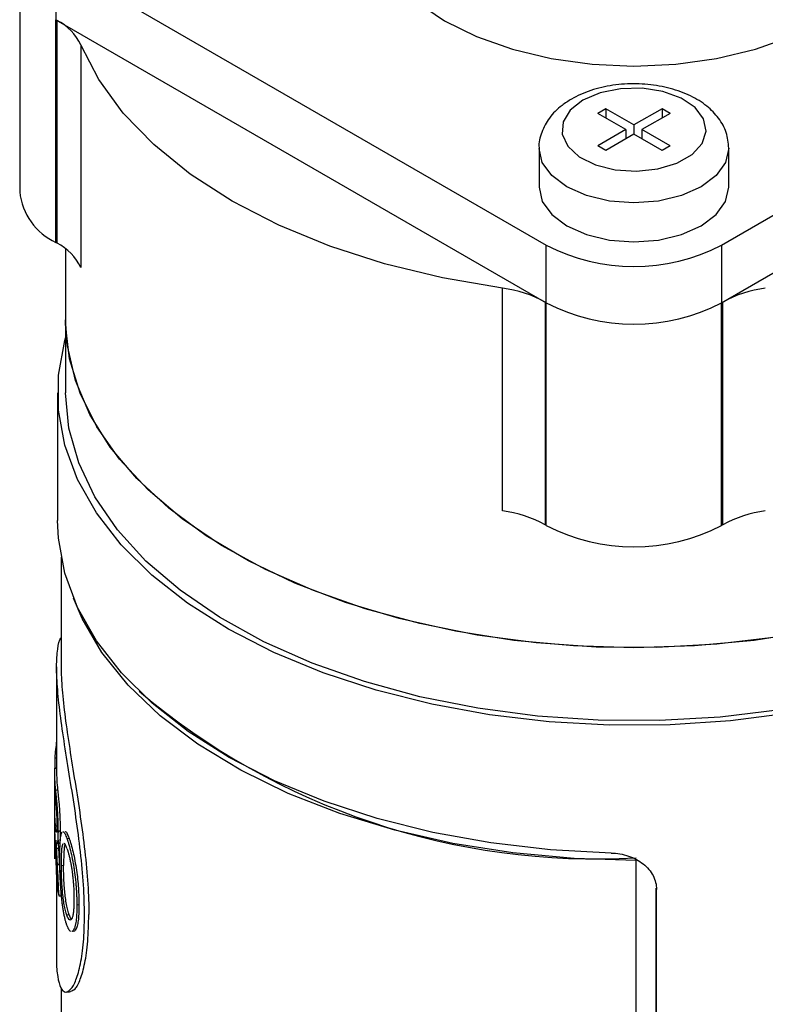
# Model space of a CAD drawing. Header units: inches. Extents: x 3.21 to 12.47, y 1.43 to 9.58.
# Tile 10 of 11: x 11.06 to 11.39, y 8.86 to 9.29. Entities that reach past the tile are written whole.
import ezdxf

# ---------------------------------------------------------------- set-up
doc = ezdxf.new("R2010")
doc.units = ezdxf.units.IN
doc.header["$MEASUREMENT"] = 0

msp = doc.modelspace()

# ---------------------------------------------------------------- linework, layer by layer
at = {"color": 7, "linetype": 'Continuous', "lineweight": 25}
for p, q in [((11.0791117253, 9.3192940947), (11.2947792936, 9.1947918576)), ((11.0791117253, 9.3192940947), (11.0791117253, 9.2939813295)), ((11.3718539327, 9.1947918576), (11.587521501, 9.3192940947)), ((11.0631490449, 9.3162284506), (11.0631490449, 9.2182435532)), ((11.079621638, 9.2936869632), (11.0791117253, 9.2939813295)), ((11.0791117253, 9.1959964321), (11.0791117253, 9.2939813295)), ((11.0791117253, 9.2939813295), (11.2947792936, 9.1694790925)), ((11.079621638, 9.1957020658), (11.079621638, 9.2936869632)), ((11.3718539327, 9.1694790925), (11.587521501, 9.2939813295)), ((11.0900867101, 9.2828693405), (11.0900867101, 9.1848844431)), ((11.3209422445, 9.2548019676), (11.3174067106, 9.2527609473)), ((11.3333166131, 9.2476583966), (11.3209422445, 9.2548019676)), ((11.3209422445, 9.2548019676), (11.3209422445, 9.250719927)), ((11.3456909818, 9.2548019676), (11.3333166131, 9.2476583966)), ((11.3492265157, 9.2527609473), (11.3456909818, 9.2548019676)), ((11.3456909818, 9.2548019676), (11.3456909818, 9.250719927)), ((11.3297810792, 9.2456173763), (11.3174067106, 9.2527609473)), ((11.3492265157, 9.2527609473), (11.336852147, 9.2456173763)), ((11.3297810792, 9.2456173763), (11.3174067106, 9.2384738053)), ((11.3297810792, 9.2456173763), (11.3297810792, 9.2415353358)), ((11.3333166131, 9.2476583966), (11.3333166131, 9.243576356)), ((11.3492265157, 9.2384738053), (11.336852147, 9.2456173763)), ((11.336852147, 9.2456173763), (11.336852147, 9.2415353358)), ((11.3333166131, 9.243576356), (11.3209422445, 9.2364327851)), ((11.3456909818, 9.2364327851), (11.3333166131, 9.243576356)), ((11.2915666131, 9.2374519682), (11.2915666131, 9.2203046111)), ((11.3209422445, 9.2364327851), (11.3174067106, 9.2384738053)), ((11.3492265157, 9.2384738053), (11.3456909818, 9.2364327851)), ((11.3750666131, 9.2203046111), (11.3750666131, 9.2374519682)), ((11.079621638, 9.1957020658), (11.0791117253, 9.1959964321)), ((11.0833166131, 9.1932386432), (11.0833166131, 9.1619858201)), ((11.2947792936, 9.1694790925), (11.2947792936, 9.1947918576)), ((11.3718539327, 9.1947918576), (11.3718539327, 9.1694790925)), ((11.2755306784, 9.0778299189), (11.2755306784, 9.1758148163)), ((11.2947792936, 9.1694790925), (11.2942693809, 9.1697734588)), ((11.2942693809, 9.1697734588), (11.2942693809, 9.0717885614)), ((11.2947792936, 9.0714941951), (11.2947792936, 9.1694790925)), ((11.3723638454, 9.1697734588), (11.3718539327, 9.1694790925)), ((11.3718539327, 9.0714941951), (11.3718539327, 9.1694790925)), ((11.3723638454, 9.0717885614), (11.3723638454, 9.1697734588)), ((11.0833166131, 9.1619858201), (11.0833166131, 9.129838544)), ((11.0798166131, 9.129838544), (11.0798166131, 9.0735808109)), ((11.2947792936, 9.0714941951), (11.2942693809, 9.0717885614)), ((11.3723638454, 9.0717885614), (11.3718539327, 9.0714941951)), ((11.0813481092, 9.0575188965), (11.0813481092, 9.0092857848)), ((11.0793796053, 9.0093264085), (11.0793796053, 8.9637253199)), ((11.0785720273, 8.9692033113), (11.0793796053, 8.9691859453)), ((11.0785720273, 8.9692033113), (11.0785720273, 8.9648606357)), ((11.0783953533, 8.9637253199), (11.0783953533, 8.9265713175)), ((11.0784015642, 8.964752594), (11.0793796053, 8.9647486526)), ((11.0785720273, 8.9648606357), (11.0793796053, 8.9648432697)), ((11.078412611, 8.9576702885), (11.078412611, 8.9456073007)), ((11.0788363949, 8.9550724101), (11.079818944, 8.9551058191)), ((11.078412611, 8.9412646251), (11.078412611, 8.9248589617)), ((11.0797678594, 8.93921635), (11.0787851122, 8.9391849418)), ((11.0799840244, 8.9370828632), (11.0809621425, 8.9371461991)), ((11.080226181, 8.9365791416), (11.080331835, 8.9368120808)), ((11.08391015, 8.9337630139), (11.0848731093, 8.9338805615)), ((11.0792419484, 8.9295005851), (11.0802229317, 8.9295468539)), ((11.3343255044, 8.9242059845), (11.3343262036, 8.9241052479)), ((11.3343262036, 8.6749638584), (11.3343262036, 8.9241052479)), ((11.0793796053, 8.9193976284), (11.0793796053, 8.8806569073)), ((11.0795966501, 8.922456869), (11.0805762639, 8.9225119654)), ((11.0824598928, 8.9218341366), (11.0814875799, 8.9217459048)), ((11.3431150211, 8.6882652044), (11.3431150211, 8.9118251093)), ((11.3432521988, 8.6862462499), (11.3432521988, 8.9112771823)), ((11.0803317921, 8.9084668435), (11.0813085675, 8.908536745)), ((11.0882703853, 8.9045473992), (11.0892165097, 8.9047040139)), ((11.0848597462, 8.9001407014), (11.0838967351, 8.9000232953)), ((11.0870287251, 8.8937914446), (11.0879796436, 8.8939380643)), ((11.0813481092, 8.8679557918), (11.0813481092, 8.8204210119))]:
    msp.add_line(p, q, dxfattribs=at)
at = {"color": 7, "linetype": 'Continuous', "lineweight": 25, "flags": 128}
for points in [[(11.2155666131, 9.3415412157), (11.217016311, 9.3309074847), (11.2213297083, 9.3205355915), (11.2284005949, 9.3106809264), (11.238054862, 9.301586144), (11.2500547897, 9.2934751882), (11.2641048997, 9.2865477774), (11.2798592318, 9.2809744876), (11.296929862, 9.2768925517), (11.3148964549, 9.2744024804), (11.3333166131, 9.2735655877), (11.3517367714, 9.2744024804), (11.3697033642, 9.2768925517), (11.3867739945, 9.2809744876), (11.4025283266, 9.2865477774), (11.4165784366, 9.2934751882), (11.4285783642, 9.301586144), (11.4382326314, 9.3106809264), (11.4453035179, 9.3205355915), (11.4496169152, 9.3309074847), (11.4510666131, 9.3415412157)], [(11.2755306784, 9.1758148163), (11.2490775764, 9.1803464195), (11.2236506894, 9.186533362), (11.1995597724, 9.1943002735), (11.1770983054, 9.2035525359), (11.1565399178, 9.2141774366), (11.1381350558, 9.2260455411), (11.1221079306, 9.23901227), (11.1086537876, 9.2529196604), (11.0979365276, 9.2675982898), (11.0900867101, 9.2828693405)], [(11.3108659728, 9.2585778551), (11.3052459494, 9.2541818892), (11.3021201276, 9.2490249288), (11.3017662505, 9.2435651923), (11.3042157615, 9.2382878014), (11.3092510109, 9.2336616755), (11.3164245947, 9.230097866), (11.3250991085, 9.2279130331), (11.3345037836, 9.2273013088), (11.3438029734, 9.2283170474), (11.352170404, 9.2308699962), (11.3588625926, 9.2347333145), (11.3632849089, 9.2395637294), (11.3650444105, 9.2449320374), (11.3639847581, 9.2503612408), (11.3602001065, 9.255368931), (11.3540267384, 9.2595101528), (11.3460131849, 9.2624169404), (11.3368714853, 9.263831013), (11.3274139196, 9.2636267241), (11.3184808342, 9.2618222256), (11.3108659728, 9.2585778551)], [(11.3750665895, 9.2374263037), (11.3736440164, 9.2312139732), (11.3694731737, 9.2254010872), (11.3628383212, 9.2204094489), (11.3541916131, 9.21657923), (11.3441223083, 9.2141714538), (11.3333166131, 9.2133502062), (11.322510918, 9.2141714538), (11.3124416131, 9.21657923), (11.303794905, 9.2204094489), (11.2971600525, 9.2254010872), (11.2929892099, 9.2312139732), (11.2915675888, 9.2372871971)], [(11.2915666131, 9.2203046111), (11.2929892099, 9.2140666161), (11.2971600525, 9.2082537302), (11.303794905, 9.2032620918), (11.3124416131, 9.199431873), (11.322510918, 9.1970240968), (11.3333166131, 9.1962028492), (11.3441223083, 9.1970240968), (11.3541916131, 9.199431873), (11.3628383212, 9.2032620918), (11.3694731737, 9.2082537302), (11.3736440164, 9.2140666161), (11.3750666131, 9.2203046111)], [(11.5100933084, 9.0599348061), (11.490301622, 9.0496655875), (11.4687312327, 9.040669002), (11.4456265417, 9.0330469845), (11.4212493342, 9.0268858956), (11.395875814, 9.0222555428), (11.3697934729, 9.0192083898), (11.3432978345, 9.0177789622), (11.3166891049, 9.0179834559), (11.2902687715, 9.019819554), (11.2643361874, 9.0232664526), (11.2391851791, 9.0282850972), (11.2151007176, 9.0348186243), (11.1923556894, 9.0427930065), (11.1712078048, 9.052117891), (11.1518966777, 9.062687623), (11.134641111, 9.0743824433), (11.1196366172, 9.0870698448), (11.1070532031, 9.1006060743), (11.0970334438, 9.1148377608), (11.0896908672, 9.1296036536), (11.0851086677, 9.1447364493), (11.0833387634, 9.1600646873), (11.0833166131, 9.1619858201)], [(11.3333166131, 9.017663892), (11.3067432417, 9.0184815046), (11.2804709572, 9.0209250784), (11.2547974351, 9.0249669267), (11.2300135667, 9.0305612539), (11.2064001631, 9.0376446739), (11.1842247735, 9.0461369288), (11.1637386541, 9.0559417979), (11.1451739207, 9.0669481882), (11.1287409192, 9.0790313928), (11.114625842, 9.0920545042), (11.1029886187, 9.1058699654), (11.0939611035, 9.1203212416), (11.087645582, 9.1352445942), (11.0841136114, 9.1504709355), (11.0833166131, 9.1619858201)], [(11.5833166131, 9.1619858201), (11.5825196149, 9.1504709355), (11.5789876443, 9.1352445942), (11.5726721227, 9.1203212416), (11.5636446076, 9.1058699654), (11.5520073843, 9.0920545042), (11.5378923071, 9.0790313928), (11.5214593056, 9.0669481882), (11.5028945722, 9.0559417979), (11.4824084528, 9.0461369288), (11.4602330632, 9.0376446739), (11.4366196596, 9.0305612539), (11.4118357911, 9.0249669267), (11.386162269, 9.0209250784), (11.3598899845, 9.0184815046), (11.3333166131, 9.017663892)], [(11.4018856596, 8.9889513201), (11.3758270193, 8.985568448), (11.3492964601, 8.983787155), (11.3225885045, 8.9836272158), (11.2959996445, 8.9850904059), (11.2698250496, 8.988160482), (11.2443552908, 8.9928033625), (11.2198731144, 8.9989675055), (11.1966503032, 9.0065844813), (11.1749446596, 9.015569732), (11.1549971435, 9.0258235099), (11.1370291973, 9.0372319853), (11.1212402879, 9.0496685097), (11.107805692, 9.0629950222), (11.0968745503, 9.0770635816), (11.0885682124, 9.0917180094), (11.082978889, 9.106795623), (11.0801686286, 9.122129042), (11.0801686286, 9.137548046), (11.082978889, 9.152881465), (11.0833166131, 9.1540725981)], [(11.5301341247, 9.0408484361), (11.5124231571, 9.0291504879), (11.4926365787, 9.0186193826), (11.4710036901, 9.0093771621), (11.4477751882, 9.0015309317), (11.423220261, 8.9951716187), (11.397623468, 8.9903729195), (11.3712814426, 8.9871904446), (11.3444994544, 8.9856610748), (11.3175878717, 8.9858025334), (11.2908585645, 8.9876131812), (11.2646212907, 8.9910720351), (11.2391801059, 8.9961390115), (11.2148298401, 9.0027553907), (11.1918526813, 9.0108444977), (11.1705149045, 9.0203125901), (11.1510637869, 9.0310499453), (11.1337247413, 9.0429321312), (11.1186987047, 9.0558214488), (11.1061598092, 9.0695685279), (11.0962533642, 9.0840140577), (11.0890941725, 9.0989906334), (11.0847651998, 9.1143246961), (11.0833166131, 9.129838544)], [(11.3232967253, 8.9273527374), (11.2966525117, 8.9287770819), (11.2704168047, 8.9318148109), (11.2448819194, 8.9364320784), (11.220332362, 8.9425774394), (11.1970416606, 8.9501824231), (11.1752693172, 8.9591622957), (11.1552579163, 8.9694170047), (11.1372304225, 8.9808322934), (11.1213876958, 8.9932809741), (11.1079062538, 9.0066243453), (11.0969363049, 9.0207137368), (11.088600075, 9.0353921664), (11.0829904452, 9.0504960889), (11.0801699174, 9.0658572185), (11.0798166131, 9.0735808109)], [(11.3343262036, 8.9241052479), (11.3070086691, 8.9248991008), (11.2800011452, 8.9273976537), (11.2536218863, 8.931571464), (11.2281817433, 8.9373713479), (11.2039805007, 8.9447289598), (11.1813033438, 8.9535575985), (11.1604174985, 8.9637532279), (11.1415690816, 8.9751957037), (11.1249802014, 8.9877501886), (11.1108463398, 9.0012687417), (11.0993340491, 9.0155920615), (11.090578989, 9.0305513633), (11.0867986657, 9.0394712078)]]:
    msp.add_lwpolyline(points, dxfattribs=at)
at = {"color": 7, "linetype": 'Continuous', "lineweight": 25}
for centre, radius, start, end in [((11.0687800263, 9.272727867), 0.0235971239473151, 25.4533347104, 62.6486149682), ((11.0904239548, 9.2209634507), 0.0274101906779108, 185.6947992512, 245.6253417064), ((11.0687800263, 9.1747429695), 0.0235971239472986, 25.4533347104, 62.6486149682), ((11.3333166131, 9.2691686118), 0.0837676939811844, 242.6096722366, 297.3903277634), ((11.2692523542, 9.1242591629), 0.0519365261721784, 61.2045138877, 83.0568441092), ((11.397380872, 9.1242591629), 0.0519365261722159, 96.9431558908, 118.7954861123), ((11.3333166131, 9.2438558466), 0.0837676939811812, 242.6096722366, 297.3903277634), ((11.2692523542, 9.0262742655), 0.0519365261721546, 61.2045138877, 83.0568441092), ((11.397380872, 9.0262742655), 0.0519365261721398, 96.9431558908, 118.7954861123), ((11.3333166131, 9.1458709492), 0.0837676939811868, 242.6096722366, 297.3903277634), ((11.3167762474, 9.2356625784), 0.3109162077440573, 229.7113642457, 273.2343779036), ((11.1643938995, 8.9636541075), 0.0860010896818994, 171.312089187, 176.3004305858), ((11.1635756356, 8.9637287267), 0.0851802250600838, 179.3112874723, 185.8326691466), ((11.1642539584, 8.9637304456), 0.0848743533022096, 180.0034602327, 185.8322578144), ((11.1637079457, 8.9593949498), 0.0853127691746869, 181.1583558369, 185.9594130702), ((11.1636597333, 8.9473297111), 0.085264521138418, 181.1574985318, 185.4814537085), ((11.1634985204, 8.9429806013), 0.0851032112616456, 181.155360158, 183.5092139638), ((11.1633607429, 8.9265713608), 0.0849653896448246, 180.000094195, 181.1548217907), ((11.1665735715, 8.9269899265), 0.0882085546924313, 190.0734973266, 192.1218782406)]:
    msp.add_arc(centre, radius, start, end, dxfattribs=at)
for points, knots in [([(11.37502978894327, 9.237422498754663), (11.37481085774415, 9.239774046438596), (11.37437288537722, 9.244478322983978), (11.37077253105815, 9.250831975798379), (11.36546299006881, 9.25627628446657), (11.35827598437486, 9.260736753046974), (11.34944830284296, 9.26398906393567), (11.33949420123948, 9.26576066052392), (11.32911977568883, 9.265922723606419), (11.31896998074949, 9.264428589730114), (11.31120169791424, 9.261923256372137), (11.30716611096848, 9.25976729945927), (11.30586637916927, 9.259072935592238)], [0, 0, 0, 0, 0.0941031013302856, 0.188253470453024, 0.2854669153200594, 0.3898599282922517, 0.4999580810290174, 0.6111186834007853, 0.7220397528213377, 0.8334884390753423, 0.9463720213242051, 1, 1, 1, 1]), ([(11.30586637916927, 9.259072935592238), (11.30443873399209, 9.258172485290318), (11.30069256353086, 9.255809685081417), (11.29591621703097, 9.25101875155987), (11.29260402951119, 9.244642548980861), (11.29119442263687, 9.239768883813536), (11.2916185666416, 9.237360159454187), (11.29164638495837, 9.23720217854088)], [0, 0, 0, 0, 0.1752878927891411, 0.4599590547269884, 0.7254644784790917, 0.9819940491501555, 1, 1, 1, 1]), ([(11.09167829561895, 8.899922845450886), (11.09158646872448, 8.90429228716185), (11.09140271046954, 8.913036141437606), (11.08999120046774, 8.927776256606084), (11.08796736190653, 8.943036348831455), (11.08555346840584, 8.958412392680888), (11.08313628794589, 8.973303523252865), (11.08107869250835, 8.987171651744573), (11.07970511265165, 8.999449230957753), (11.07920785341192, 9.009755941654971), (11.07974090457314, 9.017245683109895), (11.08056889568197, 9.021337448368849), (11.08129618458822, 9.021981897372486), (11.08134810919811, 9.02202790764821)], [0, 0, 0, 0, 0.0987599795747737, 0.1976323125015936, 0.2965647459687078, 0.3956548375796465, 0.4948948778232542, 0.5942767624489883, 0.6937650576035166, 0.7933115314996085, 0.8928605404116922, 0.9923508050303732, 1, 1, 1, 1]), ([(11.08134810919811, 9.009285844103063), (11.08134810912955, 9.006297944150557), (11.08150705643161, 9.002935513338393), (11.08212557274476, 8.995437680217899), (11.08257857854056, 8.991386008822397), (11.08371753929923, 8.982684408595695), (11.08439523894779, 8.978102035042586), (11.08587814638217, 8.968536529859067), (11.08667398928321, 8.963613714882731), (11.08827677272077, 8.95352472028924), (11.08906716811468, 8.948457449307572), (11.09054567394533, 8.938215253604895), (11.09121383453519, 8.933173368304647), (11.09233986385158, 8.92318792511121), (11.09278699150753, 8.9183355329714), (11.09339416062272, 8.908951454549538), (11.09355111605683, 8.904487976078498), (11.09355146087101, 8.900272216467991)], [0, 0, 0, 0, 0.0312485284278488, 0.0312485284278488, 0.0624985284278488, 0.0624985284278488, 0.0937485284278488, 0.0937485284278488, 0.1249985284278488, 0.1249985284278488, 0.1562485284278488, 0.1562485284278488, 0.1874985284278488, 0.1874985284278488, 0.2187485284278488, 0.2187485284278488, 0.2499985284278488, 0.2499985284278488, 0.2499985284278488, 0.2499985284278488]), ([(11.07883639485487, 8.955072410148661), (11.07890015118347, 8.954442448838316), (11.07896473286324, 8.953843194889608), (11.07905752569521, 8.952990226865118), (11.07908778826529, 8.95271355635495), (11.07913161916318, 8.952310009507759), (11.07914596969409, 8.952177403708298), (11.07916704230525, 8.95198135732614), (11.07917399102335, 8.951916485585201), (11.0791842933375, 8.951819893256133), (11.07918770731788, 8.951787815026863), (11.07919449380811, 8.9517238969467), (11.07919624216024, 8.951707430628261), (11.0792410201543, 8.95128358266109), (11.07927897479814, 8.950917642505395), (11.07933212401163, 8.95038491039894), (11.07934921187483, 8.950210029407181), (11.07937379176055, 8.949951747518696), (11.07938180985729, 8.949866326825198), (11.07939747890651, 8.949696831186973), (11.07940382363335, 8.949627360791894), (11.0794476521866, 8.949137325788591), (11.0794819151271, 8.948733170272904), (11.07953173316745, 8.948108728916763), (11.07954807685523, 8.947897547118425), (11.07958018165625, 8.947469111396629), (11.07959746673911, 8.947230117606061), (11.07963922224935, 8.946634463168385), (11.07966669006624, 8.946216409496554), (11.07970721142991, 8.9455578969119), (11.07972060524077, 8.945333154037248), (11.07974714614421, 8.944873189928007), (11.0797612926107, 8.944619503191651), (11.07982136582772, 8.94350952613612), (11.0798623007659, 8.942629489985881), (11.07990892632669, 8.94138513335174), (11.07992253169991, 8.940973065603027), (11.07993991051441, 8.94035903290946), (11.079945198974, 8.940155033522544), (11.07995236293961, 8.939850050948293), (11.07995462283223, 8.93974855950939), (11.07995781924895, 8.939596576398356), (11.0799588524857, 8.939545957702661), (11.07996085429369, 8.939444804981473), (11.07996211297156, 8.939378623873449), (11.0799730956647, 8.938786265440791), (11.07998020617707, 8.938032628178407), (11.07998402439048, 8.937082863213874)], [0, 0, 0, 0, 0.125, 0.125, 0.1875, 0.1875, 0.21875, 0.21875, 0.234375, 0.234375, 0.2421875, 0.2421875, 0.25, 0.25, 0.3125, 0.3125, 0.34375, 0.34375, 0.359375, 0.359375, 0.375, 0.375, 0.4375, 0.4375, 0.46875, 0.46875, 0.5, 0.5, 0.5625, 0.5625, 0.59375, 0.59375, 0.625, 0.625, 0.75, 0.75, 0.8125, 0.8125, 0.84375, 0.84375, 0.859375, 0.859375, 0.8671875, 0.8671875, 0.875, 0.875, 1, 1, 1, 1]), ([(11.0798189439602, 8.955105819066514), (11.07987977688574, 8.954524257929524), (11.07998921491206, 8.953478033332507), (11.08018697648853, 8.951684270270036), (11.08039497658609, 8.949655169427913), (11.08059813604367, 8.947102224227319), (11.08075879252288, 8.944448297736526), (11.08088040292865, 8.941838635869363), (11.08095082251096, 8.93936272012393), (11.08095836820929, 8.937885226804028), (11.08096214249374, 8.93714619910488)], [0, 0, 0, 0, 0.1391416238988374, 0.2503148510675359, 0.3751610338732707, 0.4998902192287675, 0.6248240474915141, 0.7498241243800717, 0.8748644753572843, 1, 1, 1, 1]), ([(11.07885623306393, 8.950537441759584), (11.07889679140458, 8.950141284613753), (11.07893095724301, 8.949818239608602), (11.0789591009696, 8.949536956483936), (11.07896396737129, 8.94948808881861), (11.0789721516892, 8.949405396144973), (11.07897630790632, 8.949363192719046), (11.07898897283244, 8.949234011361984), (11.07899767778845, 8.949144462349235), (11.07902461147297, 8.94886553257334), (11.0790436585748, 8.94866586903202), (11.07910436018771, 8.94802576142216), (11.07914226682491, 8.947598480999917), (11.07921639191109, 8.946692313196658), (11.07925181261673, 8.946221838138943), (11.07930161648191, 8.945490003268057), (11.07931909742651, 8.945219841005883), (11.07935042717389, 8.944703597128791), (11.07936514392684, 8.94444476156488), (11.07940621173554, 8.943666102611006), (11.07942946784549, 8.943144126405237), (11.0794574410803, 8.94235682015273), (11.07946471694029, 8.942121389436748), (11.07947782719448, 8.94162759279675), (11.07948320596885, 8.941382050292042), (11.07948842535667, 8.941076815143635), (11.07948878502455, 8.941052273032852), (11.07949010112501, 8.940961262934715), (11.0794907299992, 8.940913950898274), (11.07949252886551, 8.940766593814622), (11.07949361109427, 8.940661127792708), (11.07949650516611, 8.940323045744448), (11.07949796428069, 8.940068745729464), (11.07949895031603, 8.939785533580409)], [0, 0, 0, 0, 0.125, 0.125, 0.140625, 0.140625, 0.15625, 0.15625, 0.1875, 0.1875, 0.25, 0.25, 0.375, 0.375, 0.5, 0.5, 0.5625, 0.5625, 0.625, 0.625, 0.75, 0.75, 0.8125, 0.8125, 0.875, 0.875, 0.890625, 0.890625, 0.90625, 0.90625, 0.9375, 0.9375, 1, 1, 1, 1]), ([(11.07924119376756, 8.922539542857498), (11.07916196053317, 8.924575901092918), (11.07909815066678, 8.92629011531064), (11.07902007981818, 8.928377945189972), (11.07899701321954, 8.928993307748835), (11.07896630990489, 8.929795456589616), (11.07895672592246, 8.930042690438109), (11.07894326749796, 8.930383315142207), (11.07893893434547, 8.930491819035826), (11.07893265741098, 8.930647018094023), (11.07893060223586, 8.930697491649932), (11.07892757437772, 8.93077131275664), (11.07892657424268, 8.930795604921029), (11.07892508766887, 8.93083157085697), (11.07892459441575, 8.930843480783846), (11.07892361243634, 8.930867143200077), (11.07892373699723, 8.930864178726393), (11.07888744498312, 8.931735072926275), (11.0788542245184, 8.932490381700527), (11.07880725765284, 8.933489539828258), (11.07879207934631, 8.933800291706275), (11.0787626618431, 8.934377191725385), (11.07874912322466, 8.93463094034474), (11.07872016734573, 8.93514342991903), (11.0787046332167, 8.935403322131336), (11.0786802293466, 8.935798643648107), (11.07867191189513, 8.93593133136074), (11.07865923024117, 8.936131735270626), (11.07865496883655, 8.936198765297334), (11.07864853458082, 8.936299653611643), (11.07864638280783, 8.936333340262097), (11.07864206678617, 8.936400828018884), (11.07863905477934, 8.936447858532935), (11.07861658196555, 8.936798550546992), (11.07858720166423, 8.937232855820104), (11.0785548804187, 8.937771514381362)], [0, 0, 0, 0, 0.25, 0.25, 0.375, 0.375, 0.4375, 0.4375, 0.46875, 0.46875, 0.484375, 0.484375, 0.4921875, 0.4921875, 0.49609375, 0.49609375, 0.5, 0.5, 0.625, 0.625, 0.6875, 0.6875, 0.75, 0.75, 0.8125, 0.8125, 0.84375, 0.84375, 0.859375, 0.859375, 0.8671875, 0.8671875, 0.875, 0.875, 1, 1, 1, 1]), ([(11.07949895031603, 8.939785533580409), (11.07949804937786, 8.939484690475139), (11.07949643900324, 8.939229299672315), (11.07949296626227, 8.938914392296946), (11.07949163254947, 8.938820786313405), (11.07948936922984, 8.938697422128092), (11.07948878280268, 8.938668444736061), (11.07948636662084, 8.938565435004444), (11.0794850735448, 8.938514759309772), (11.07947267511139, 8.938066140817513), (11.07945657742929, 8.937717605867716), (11.07941292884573, 8.93715281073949), (11.07938393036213, 8.936922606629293), (11.0793192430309, 8.936611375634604), (11.07928339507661, 8.936532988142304), (11.07923513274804, 8.936531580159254), (11.07922701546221, 8.936535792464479), (11.07920864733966, 8.936553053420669), (11.0791992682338, 8.936566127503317), (11.07917058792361, 8.936618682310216), (11.07915074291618, 8.936671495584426), (11.07908939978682, 8.936883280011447), (11.07904608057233, 8.937095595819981), (11.07899589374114, 8.937414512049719), (11.0789924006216, 8.937437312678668), (11.07898323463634, 8.93749799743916), (11.07897862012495, 8.937529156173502), (11.07896468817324, 8.937625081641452), (11.07895528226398, 8.937692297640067), (11.07892676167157, 8.937903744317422), (11.07890734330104, 8.938057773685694), (11.07888520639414, 8.938245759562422), (11.07888460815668, 8.938250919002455), (11.07888142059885, 8.938278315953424), (11.07887978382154, 8.93829246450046), (11.0788747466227, 8.938336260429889), (11.07887121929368, 8.938367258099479), (11.07886014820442, 8.938465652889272), (11.07885211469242, 8.93853845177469), (11.07882622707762, 8.93877846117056), (11.07880657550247, 8.938967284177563), (11.07878511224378, 8.93918494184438)], [0, 0, 0, 0, 0.0625, 0.0625, 0.09375, 0.09375, 0.109375, 0.109375, 0.125, 0.125, 0.25, 0.25, 0.375, 0.375, 0.5, 0.5, 0.53125, 0.53125, 0.5625, 0.5625, 0.625, 0.625, 0.75, 0.75, 0.765625, 0.765625, 0.78125, 0.78125, 0.8125, 0.8125, 0.875, 0.875, 0.8828125, 0.8828125, 0.890625, 0.890625, 0.90625, 0.90625, 0.9375, 0.9375, 1, 1, 1, 1]), ([(11.07998402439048, 8.937082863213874), (11.07998276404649, 8.936700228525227), (11.07998084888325, 8.93636118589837), (11.07997699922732, 8.935918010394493), (11.07997555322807, 8.93578118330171), (11.07997314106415, 8.935592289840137), (11.07997229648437, 8.9355320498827), (11.07997096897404, 8.935445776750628), (11.07997051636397, 8.93541770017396), (11.07996959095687, 8.935362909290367), (11.07996929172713, 8.935345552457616), (11.07996338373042, 8.935027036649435), (11.07995637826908, 8.934757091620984), (11.07994329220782, 8.934371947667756), (11.07993850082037, 8.9342468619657), (11.07992807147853, 8.93400328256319), (11.07992287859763, 8.933893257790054), (11.0798903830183, 8.93327492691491), (11.07985914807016, 8.932864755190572), (11.07978723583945, 8.93221346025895), (11.0797403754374, 8.931927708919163), (11.07964481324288, 8.931555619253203), (11.07959209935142, 8.93144655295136), (11.079507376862, 8.931398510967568), (11.07947819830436, 8.93140175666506), (11.07943328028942, 8.93143552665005), (11.07941811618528, 8.931451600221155), (11.07938745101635, 8.931493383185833), (11.0793702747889, 8.931522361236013), (11.07932836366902, 8.931604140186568), (11.0792994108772, 8.931678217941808), (11.07923992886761, 8.931865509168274), (11.07920839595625, 8.931983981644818), (11.07916459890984, 8.932167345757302), (11.07915056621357, 8.932229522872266), (11.07913032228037, 8.932324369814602), (11.07912370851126, 8.93235624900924), (11.07911074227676, 8.932420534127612), (11.07910671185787, 8.932441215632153), (11.07907985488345, 8.932581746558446), (11.0790510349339, 8.932742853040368), (11.0790163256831, 8.93295269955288)], [0, 0, 0, 0, 0.0625, 0.0625, 0.09375, 0.09375, 0.109375, 0.109375, 0.1171875, 0.1171875, 0.125, 0.125, 0.1875, 0.1875, 0.21875, 0.21875, 0.25, 0.25, 0.375, 0.375, 0.5, 0.5, 0.625, 0.625, 0.6875, 0.6875, 0.71875, 0.71875, 0.75, 0.75, 0.8125, 0.8125, 0.875, 0.875, 0.90625, 0.90625, 0.921875, 0.921875, 0.9375, 0.9375, 1, 1, 1, 1]), ([(11.08096214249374, 8.93714619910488), (11.08095116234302, 8.935961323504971), (11.08093463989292, 8.934178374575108), (11.08080890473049, 8.932529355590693), (11.08067717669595, 8.931747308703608), (11.08056103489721, 8.931419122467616), (11.08049222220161, 8.931482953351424), (11.08048050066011, 8.931493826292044)], [0, 0, 0, 0, 0.3858729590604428, 0.5806447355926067, 0.7724670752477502, 0.9612420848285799, 1, 1, 1, 1]), ([(11.08213290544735, 8.936590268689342), (11.08220812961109, 8.936629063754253), (11.08246530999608, 8.936761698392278), (11.08306184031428, 8.935893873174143), (11.08362613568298, 8.934476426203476), (11.08391015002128, 8.9337630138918)], [0, 0, 0, 0, 0.1703599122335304, 0.5824355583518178, 1, 1, 1, 1]), ([(11.0831029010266, 8.93668711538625), (11.08317812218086, 8.9367269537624), (11.08343439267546, 8.936862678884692), (11.08402879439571, 8.936000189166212), (11.08459057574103, 8.93458985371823), (11.08487310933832, 8.933880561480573)], [0, 0, 0, 0, 0.1711710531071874, 0.5831616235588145, 1, 1, 1, 1]), ([(11.0790163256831, 8.93295269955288), (11.07904011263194, 8.93260286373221), (11.07906185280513, 8.932287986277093), (11.07909077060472, 8.9318680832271), (11.07909979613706, 8.931736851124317), (11.07911235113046, 8.931553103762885), (11.0791163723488, 8.931494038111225), (11.07912215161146, 8.93140871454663), (11.07912403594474, 8.931380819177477), (11.07912771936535, 8.9313261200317), (11.07912863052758, 8.931312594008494), (11.07914184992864, 8.931114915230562), (11.07915189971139, 8.930963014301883), (11.07916612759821, 8.930744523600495), (11.07917072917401, 8.930673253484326), (11.07917964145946, 8.930533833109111), (11.07918494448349, 8.9304498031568), (11.07920078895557, 8.93019624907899), (11.07921856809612, 8.92989673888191), (11.07924194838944, 8.92950058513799)], [0, 0, 0, 0, 0.25, 0.25, 0.375, 0.375, 0.4375, 0.4375, 0.46875, 0.46875, 0.5, 0.5, 0.625, 0.625, 0.6875, 0.6875, 0.75, 0.75, 1, 1, 1, 1]), ([(11.07999818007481, 8.932992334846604), (11.08003632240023, 8.9324401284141), (11.08009353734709, 8.93161179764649), (11.08017006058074, 8.930448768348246), (11.08020530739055, 8.92984750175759), (11.080222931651, 8.929546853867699)], [0, 0, 0, 0, 0.4999687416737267, 0.7499722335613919, 1, 1, 1, 1]), ([(11.08079431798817, 8.924516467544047), (11.08079644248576, 8.925240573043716), (11.08079964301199, 8.925879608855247), (11.08080606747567, 8.926710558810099), (11.08080847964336, 8.92696627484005), (11.08081250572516, 8.92731794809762), (11.08081391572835, 8.92742985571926), (11.08081613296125, 8.927589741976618), (11.08081688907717, 8.927641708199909), (11.08081804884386, 8.927717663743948), (11.08081843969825, 8.927742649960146), (11.08081922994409, 8.927791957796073), (11.08081945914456, 8.92780616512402), (11.08082921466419, 8.928385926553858), (11.08084117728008, 8.928911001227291), (11.08086338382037, 8.929667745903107), (11.08087149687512, 8.929914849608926), (11.08088474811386, 8.930277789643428), (11.08088934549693, 8.930397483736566), (11.08089890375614, 8.93063430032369), (11.08090326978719, 8.930738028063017), (11.08095492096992, 8.931901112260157), (11.08101526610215, 8.932795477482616), (11.08112964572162, 8.933927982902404), (11.08117175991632, 8.934270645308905), (11.08124128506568, 8.934732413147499), (11.08126551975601, 8.93487763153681), (11.08130351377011, 8.935082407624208), (11.081316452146, 8.9351484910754), (11.08134288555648, 8.93527630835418), (11.08135507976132, 8.935332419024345), (11.08149079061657, 8.935919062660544), (11.08163130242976, 8.93628668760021), (11.08179503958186, 8.936500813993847)], [0, 0, 0, 0, 0.0625, 0.0625, 0.09375, 0.09375, 0.109375, 0.109375, 0.1171875, 0.1171875, 0.12109375, 0.12109375, 0.125, 0.125, 0.1875, 0.1875, 0.21875, 0.21875, 0.234375, 0.234375, 0.25, 0.25, 0.375, 0.375, 0.4375, 0.4375, 0.46875, 0.46875, 0.484375, 0.484375, 0.5, 0.5, 0.625, 0.625, 0.625, 0.625]), ([(11.08391015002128, 8.9337630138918), (11.08399770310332, 8.93351636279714), (11.08407814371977, 8.933287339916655), (11.08418735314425, 8.932970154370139), (11.08422184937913, 8.932868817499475), (11.08427065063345, 8.932723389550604), (11.0842864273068, 8.932676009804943), (11.08430934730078, 8.932606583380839), (11.08431686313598, 8.932583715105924), (11.08433164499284, 8.932538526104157), (11.08433618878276, 8.932524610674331), (11.08442495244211, 8.932250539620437), (11.08450162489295, 8.932007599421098), (11.08461303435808, 8.931644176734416), (11.0846495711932, 8.931523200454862), (11.08472140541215, 8.93128157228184), (11.08475407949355, 8.931170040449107), (11.08508961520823, 8.930003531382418), (11.08538703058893, 8.928854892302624), (11.08595800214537, 8.926404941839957), (11.0862271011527, 8.925132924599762), (11.0866002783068, 8.923153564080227), (11.08671960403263, 8.922481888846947), (11.08689036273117, 8.92145645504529), (11.08694591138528, 8.921111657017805), (11.08702710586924, 8.920589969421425), (11.08705381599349, 8.920415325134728), (11.08710651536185, 8.920064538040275), (11.087134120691, 8.919877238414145), (11.08735018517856, 8.918385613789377), (11.08751950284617, 8.91705844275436), (11.08773612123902, 8.915065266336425), (11.08780211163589, 8.914400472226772), (11.0878914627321, 8.913402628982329), (11.08791964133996, 8.91306990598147), (11.08795946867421, 8.912570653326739), (11.08797233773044, 8.912404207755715), (11.08799725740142, 8.912071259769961), (11.08801052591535, 8.911887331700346), (11.08806263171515, 8.9111418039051), (11.08809951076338, 8.91053448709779), (11.08814749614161, 8.909607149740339), (11.08816226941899, 8.909295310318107), (11.08818258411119, 8.908823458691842), (11.0881890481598, 8.908665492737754), (11.08820135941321, 8.908348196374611), (11.08820757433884, 8.908178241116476), (11.0882230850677, 8.907730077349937), (11.08823194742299, 8.907433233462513), (11.08824301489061, 8.90699086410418), (11.08824633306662, 8.90684389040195), (11.08825075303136, 8.906624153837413), (11.08825213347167, 8.906551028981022), (11.08825406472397, 8.906441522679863), (11.08825468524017, 8.906405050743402), (11.08825587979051, 8.906332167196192), (11.08825663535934, 8.90628376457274), (11.08826291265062, 8.905869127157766), (11.08826737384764, 8.905298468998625), (11.08827038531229, 8.904547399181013)], [0, 0, 0, 0, 0.03125, 0.03125, 0.046875, 0.046875, 0.0546875, 0.0546875, 0.05859375, 0.05859375, 0.0625, 0.0625, 0.09375, 0.09375, 0.109375, 0.109375, 0.125, 0.125, 0.25, 0.25, 0.375, 0.375, 0.4375, 0.4375, 0.46875, 0.46875, 0.484375, 0.484375, 0.5, 0.5, 0.625, 0.625, 0.6875, 0.6875, 0.71875, 0.71875, 0.734375, 0.734375, 0.75, 0.75, 0.8125, 0.8125, 0.84375, 0.84375, 0.859375, 0.859375, 0.875, 0.875, 0.90625, 0.90625, 0.921875, 0.921875, 0.9296875, 0.9296875, 0.93359375, 0.93359375, 0.9375, 0.9375, 1, 1, 1, 1]), ([(11.08487310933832, 8.933880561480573), (11.08501705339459, 8.933472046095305), (11.0853049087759, 8.932655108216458), (11.08589901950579, 8.930713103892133), (11.08663715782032, 8.927849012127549), (11.08745822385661, 8.923963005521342), (11.08813018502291, 8.919891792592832), (11.08864507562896, 8.91580923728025), (11.08899402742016, 8.91187798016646), (11.0891493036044, 8.908765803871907), (11.08920955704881, 8.906403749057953), (11.08921419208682, 8.90527061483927), (11.08921650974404, 8.904704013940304)], [0, 0, 0, 0, 0.0625603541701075, 0.1251064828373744, 0.2499246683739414, 0.3735161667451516, 0.4996756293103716, 0.6223912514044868, 0.749737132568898, 0.8748289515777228, 0.9374107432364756, 0.9999999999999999, 0.9999999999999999, 0.9999999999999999, 0.9999999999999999]), ([(11.07924194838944, 8.92950058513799), (11.07926239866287, 8.92910952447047), (11.07928053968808, 8.928767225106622), (11.07930390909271, 8.92832690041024), (11.07931105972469, 8.928192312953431), (11.07932079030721, 8.928008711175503), (11.07932386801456, 8.927950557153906), (11.07932968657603, 8.927840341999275), (11.07933155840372, 8.92780485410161), (11.07936251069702, 8.927214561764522), (11.07939256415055, 8.92662865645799), (11.07944240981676, 8.925647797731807), (11.07945809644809, 8.925337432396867), (11.07948011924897, 8.924896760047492), (11.07948720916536, 8.924754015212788), (11.079497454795, 8.924546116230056), (11.07950080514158, 8.924477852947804), (11.0795073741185, 8.924343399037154), (11.07951138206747, 8.924260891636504), (11.07953264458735, 8.923821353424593), (11.07955998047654, 8.923236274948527), (11.07959665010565, 8.922456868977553)], [0, 0, 0, 0, 0.125, 0.125, 0.1875, 0.1875, 0.21875, 0.21875, 0.25, 0.25, 0.5, 0.5, 0.625, 0.625, 0.6875, 0.6875, 0.71875, 0.71875, 0.75, 0.75, 1, 1, 1, 1]), ([(11.080222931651, 8.929546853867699), (11.0802539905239, 8.928960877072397), (11.08031610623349, 8.927788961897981), (11.08040635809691, 8.926025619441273), (11.08049486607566, 8.924263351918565), (11.08054913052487, 8.923095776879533), (11.08057626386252, 8.922511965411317)], [0, 0, 0, 0, 0.2500095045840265, 0.5000026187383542, 0.749991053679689, 0.9999999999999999, 0.9999999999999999, 0.9999999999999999, 0.9999999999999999]), ([(11.08148757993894, 8.921745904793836), (11.08148966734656, 8.92285693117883), (11.08149578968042, 8.923715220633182), (11.08150630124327, 8.924339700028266), (11.08150695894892, 8.924378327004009), (11.08150795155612, 8.92443551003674), (11.08150845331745, 8.924463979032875), (11.08150997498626, 8.92454901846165), (11.0815110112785, 8.924605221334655), (11.08151418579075, 8.924772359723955), (11.08151638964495, 8.924881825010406), (11.08152326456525, 8.925204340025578), (11.08152819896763, 8.925411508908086), (11.08154406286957, 8.926009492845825), (11.08155605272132, 8.926376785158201), (11.08157115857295, 8.92675470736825), (11.0815736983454, 8.926816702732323), (11.08157805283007, 8.926919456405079), (11.08158027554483, 8.926970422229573), (11.08158708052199, 8.927122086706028), (11.08159179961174, 8.927221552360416), (11.08160650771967, 8.927515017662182), (11.08161704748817, 8.927704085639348), (11.08165090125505, 8.92825156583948), (11.08167644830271, 8.928590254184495), (11.08176232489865, 8.929527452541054), (11.08183186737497, 8.930047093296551), (11.08195623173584, 8.930668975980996), (11.08200736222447, 8.930865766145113), (11.08211910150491, 8.931185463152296), (11.08218147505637, 8.931317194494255), (11.08225079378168, 8.931420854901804)], [0.375, 0.375, 0.375, 0.375, 0.5, 0.5, 0.50390625, 0.50390625, 0.5078125, 0.5078125, 0.515625, 0.515625, 0.53125, 0.53125, 0.5625, 0.5625, 0.625, 0.625, 0.6328125, 0.6328125, 0.640625, 0.640625, 0.65625, 0.65625, 0.6875, 0.6875, 0.75, 0.75, 0.875, 0.875, 0.9375, 0.9375, 1, 1, 1, 1]), ([(11.08308640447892, 8.931134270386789), (11.08301610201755, 8.930961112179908), (11.08271219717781, 8.930212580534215), (11.08250298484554, 8.926932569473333), (11.0824742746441, 8.923535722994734), (11.08245989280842, 8.921834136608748)], [0, 0, 0, 0, 0.1305817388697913, 0.5644812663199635, 1, 1, 1, 1]), ([(11.08391782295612, 8.92939939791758), (11.08369873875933, 8.92994531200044), (11.0832608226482, 8.931036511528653), (11.08279478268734, 8.931703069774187), (11.08259596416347, 8.93157459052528), (11.08254404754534, 8.931541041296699)], [0, 0, 0, 0, 0.4251968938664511, 0.8499041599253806, 1, 1, 1, 1]), ([(11.08391782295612, 8.92939939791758), (11.08408429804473, 8.928918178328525), (11.08421214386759, 8.928543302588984), (11.08430245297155, 8.928257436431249), (11.08431262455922, 8.928225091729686), (11.08432815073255, 8.92817535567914), (11.08433592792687, 8.92815029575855), (11.08435930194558, 8.928074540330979), (11.08437494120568, 8.928023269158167), (11.08442202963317, 8.927867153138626), (11.08445364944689, 8.927760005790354), (11.08454919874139, 8.927429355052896), (11.08461381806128, 8.927196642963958), (11.08474493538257, 8.926706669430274), (11.08480129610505, 8.926488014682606), (11.08492321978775, 8.926000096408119), (11.0849841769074, 8.925748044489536), (11.08516697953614, 8.924967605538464), (11.08528875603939, 8.924414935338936), (11.08547106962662, 8.923537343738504), (11.08552560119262, 8.923266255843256), (11.08563673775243, 8.922696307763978), (11.08569089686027, 8.922409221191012), (11.08584897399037, 8.92154160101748), (11.08594848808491, 8.920954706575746), (11.08608832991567, 8.920061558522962), (11.08613689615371, 8.91973880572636), (11.08622188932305, 8.919144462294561), (11.08626095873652, 8.918855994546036), (11.08630541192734, 8.918506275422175), (11.0863093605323, 8.91847435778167), (11.08632303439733, 8.918363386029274), (11.08633014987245, 8.91830486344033), (11.08635233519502, 8.918120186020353), (11.08636824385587, 8.917984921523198), (11.08641935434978, 8.917542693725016), (11.08645793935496, 8.917199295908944), (11.08650112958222, 8.916807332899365)], [0, 0, 0, 0, 0.125, 0.125, 0.1328125, 0.1328125, 0.140625, 0.140625, 0.15625, 0.15625, 0.1875, 0.1875, 0.25, 0.25, 0.3125, 0.3125, 0.375, 0.375, 0.5, 0.5, 0.5625, 0.5625, 0.625, 0.625, 0.75, 0.75, 0.8125, 0.8125, 0.875, 0.875, 0.890625, 0.890625, 0.90625, 0.90625, 0.9375, 0.9375, 1, 1, 1, 1]), ([(11.08146889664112, 8.909133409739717), (11.08142896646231, 8.909591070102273), (11.08139482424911, 8.909991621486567), (11.0813518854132, 8.91050674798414), (11.08133895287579, 8.91066417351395), (11.08132158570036, 8.910878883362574), (11.08131613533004, 8.910946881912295), (11.08130846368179, 8.911043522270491), (11.08130599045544, 8.911074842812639), (11.08130121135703, 8.911135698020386), (11.0812998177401, 8.911153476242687), (11.08127160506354, 8.911517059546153), (11.08124705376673, 8.911849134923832), (11.0812109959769, 8.912360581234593), (11.08119910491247, 8.912533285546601), (11.08117557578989, 8.912883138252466), (11.08116303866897, 8.913074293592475), (11.08110996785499, 8.91390111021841), (11.08107146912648, 8.91456423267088), (11.08101932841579, 8.915561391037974), (11.08100288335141, 8.91589418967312), (11.08097181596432, 8.916560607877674), (11.08095655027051, 8.916909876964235), (11.08089110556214, 8.918501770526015), (11.08085289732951, 8.919774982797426), (11.08082271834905, 8.921312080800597), (11.08081756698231, 8.92161477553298), (11.08081115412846, 8.922061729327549), (11.08080923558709, 8.922209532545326), (11.08080668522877, 8.922429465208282), (11.08080588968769, 8.922502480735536), (11.08080477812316, 8.92261156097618), (11.08080442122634, 8.922647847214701), (11.08080373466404, 8.922720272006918), (11.08080330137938, 8.9227682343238), (11.08079968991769, 8.923180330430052), (11.08079676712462, 8.923754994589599), (11.08079431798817, 8.924516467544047)], [0, 0, 0, 0, 0.0625, 0.0625, 0.09375, 0.09375, 0.109375, 0.109375, 0.1171875, 0.1171875, 0.125, 0.125, 0.1875, 0.1875, 0.21875, 0.21875, 0.25, 0.25, 0.375, 0.375, 0.4375, 0.4375, 0.5, 0.5, 0.75, 0.75, 0.8125, 0.8125, 0.84375, 0.84375, 0.859375, 0.859375, 0.8671875, 0.8671875, 0.875, 0.875, 1, 1, 1, 1]), ([(11.32329672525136, 8.927352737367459), (11.32590553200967, 8.927292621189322), (11.32852634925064, 8.926837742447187), (11.33213770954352, 8.9256134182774), (11.33330169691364, 8.925110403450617), (11.33547274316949, 8.923948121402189), (11.33647976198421, 8.923288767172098), (11.33926517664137, 8.921071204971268), (11.34072177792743, 8.919345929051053), (11.34274579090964, 8.915447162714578), (11.34324447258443, 8.91343388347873), (11.34325219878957, 8.911277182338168)], [0, 0, 0, 0, 0.25, 0.25, 0.375, 0.375, 0.5, 0.5, 0.75, 0.75, 1, 1, 1, 1]), ([(11.08389673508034, 8.900023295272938), (11.08382621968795, 8.900224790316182), (11.08376672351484, 8.900399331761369), (11.08369325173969, 8.900620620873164), (11.08367139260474, 8.900687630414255), (11.08364248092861, 8.900778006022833), (11.08363580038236, 8.900799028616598), (11.08361116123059, 8.90087795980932), (11.08359880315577, 8.90091808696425), (11.08348723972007, 8.901285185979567), (11.08338303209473, 8.901663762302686), (11.08308572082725, 8.902844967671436), (11.08291318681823, 8.903673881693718), (11.08258942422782, 8.90549754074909), (11.08244228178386, 8.906476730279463), (11.08217952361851, 8.908499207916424), (11.08206755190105, 8.909505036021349), (11.0818781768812, 8.911505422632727), (11.08179822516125, 8.912521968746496), (11.08172624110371, 8.913651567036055), (11.08171981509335, 8.913755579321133), (11.08170583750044, 8.913987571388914), (11.08169899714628, 8.914104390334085), (11.08167891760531, 8.914457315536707), (11.08166611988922, 8.91469589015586), (11.08162946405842, 8.91542148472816), (11.08160734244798, 8.915918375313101), (11.0815825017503, 8.91655593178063), (11.0815786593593, 8.916658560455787), (11.0815703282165, 8.916888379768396), (11.08156632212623, 8.917003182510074), (11.08155477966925, 8.917347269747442), (11.08154771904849, 8.917576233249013), (11.08152842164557, 8.918261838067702), (11.08151806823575, 8.918717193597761), (11.08150920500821, 8.919227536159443), (11.08150883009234, 8.919250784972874), (11.08150751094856, 8.919333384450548), (11.08150686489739, 8.919375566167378), (11.08150496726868, 8.919504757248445), (11.08150375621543, 8.919594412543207), (11.08150028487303, 8.919873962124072), (11.08149818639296, 8.920074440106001), (11.08149253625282, 8.92071820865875), (11.08148962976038, 8.921203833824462), (11.08148757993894, 8.921745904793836)], [0, 0, 0, 0, 0.03125, 0.03125, 0.046875, 0.046875, 0.0546875, 0.0546875, 0.0625, 0.0625, 0.125, 0.125, 0.25, 0.25, 0.375, 0.375, 0.5, 0.5, 0.625, 0.625, 0.640625, 0.640625, 0.65625, 0.65625, 0.6875, 0.6875, 0.75, 0.75, 0.765625, 0.765625, 0.78125, 0.78125, 0.8125, 0.8125, 0.875, 0.875, 0.8828125, 0.8828125, 0.890625, 0.890625, 0.90625, 0.90625, 0.9375, 0.9375, 1, 1, 1, 1]), ([(11.08485974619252, 8.900140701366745), (11.08475583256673, 8.900441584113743), (11.08454600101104, 8.901049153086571), (11.08415054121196, 8.902495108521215), (11.08369900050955, 8.904644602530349), (11.08326493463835, 8.907559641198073), (11.08292601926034, 8.910603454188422), (11.08268955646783, 8.913641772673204), (11.08254881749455, 8.916543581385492), (11.08247143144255, 8.919295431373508), (11.08246373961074, 8.920987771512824), (11.08245989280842, 8.921834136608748)], [0, 0, 0, 0, 0.0622664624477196, 0.1257339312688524, 0.2496316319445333, 0.3751569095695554, 0.4997446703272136, 0.6247140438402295, 0.7497629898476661, 0.8748526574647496, 1, 1, 1, 1]), ([(11.08650112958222, 8.916807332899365), (11.08660614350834, 8.915742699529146), (11.08668296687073, 8.914899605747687), (11.08673335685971, 8.914239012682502), (11.08673863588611, 8.914169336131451), (11.08674672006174, 8.914061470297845), (11.08675070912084, 8.914007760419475), (11.08676251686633, 8.913847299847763), (11.08677017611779, 8.913741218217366), (11.08679251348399, 8.913425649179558), (11.08680655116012, 8.913218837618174), (11.08684608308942, 8.91260910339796), (11.08686899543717, 8.912216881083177), (11.08692727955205, 8.911082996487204), (11.08695662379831, 8.91031541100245), (11.08697892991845, 8.90946062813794), (11.0869795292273, 8.909436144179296), (11.08698136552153, 8.909359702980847), (11.08698225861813, 8.909320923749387), (11.08698486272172, 8.909202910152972), (11.08698649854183, 8.909121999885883), (11.08699110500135, 8.908872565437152), (11.08699377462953, 8.90869733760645), (11.08700057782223, 8.90814483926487), (11.08700350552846, 8.907740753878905), (11.08700482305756, 8.907300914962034)], [0, 0, 0, 0, 0.25, 0.25, 0.265625, 0.265625, 0.28125, 0.28125, 0.3125, 0.3125, 0.375, 0.375, 0.5, 0.5, 0.75, 0.75, 0.765625, 0.765625, 0.78125, 0.78125, 0.8125, 0.8125, 0.875, 0.875, 1, 1, 1, 1]), ([(11.08390439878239, 8.895659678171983), (11.08381304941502, 8.895920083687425), (11.0837342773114, 8.896151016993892), (11.0836338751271, 8.89645307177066), (11.08360337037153, 8.896546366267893), (11.08356194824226, 8.89667520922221), (11.08354886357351, 8.896716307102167), (11.08353030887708, 8.896775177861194), (11.083524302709, 8.896794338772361), (11.08351264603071, 8.896831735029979), (11.08350959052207, 8.896841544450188), (11.0833724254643, 8.89728691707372), (11.08324563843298, 8.897743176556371), (11.08299194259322, 8.89874955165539), (11.08287183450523, 8.89927170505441), (11.0826441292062, 8.900353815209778), (11.08253410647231, 8.900927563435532), (11.0823353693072, 8.902057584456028), (11.08224004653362, 8.902650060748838), (11.08205701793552, 8.903889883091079), (11.0819668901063, 8.90455665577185), (11.08184433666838, 8.905539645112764), (11.08180535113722, 8.905865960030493), (11.08174955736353, 8.90635339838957), (11.08173140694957, 8.906515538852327), (11.08170483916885, 8.906758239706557), (11.08169609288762, 8.906839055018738), (11.0816831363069, 8.90696015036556), (11.0816788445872, 8.90700049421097), (11.08167031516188, 8.907081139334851), (11.08166471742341, 8.907134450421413), (11.08161625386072, 8.907598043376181), (11.08155134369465, 8.908255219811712), (11.08146889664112, 8.909133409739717)], [0, 0, 0, 0, 0.0625, 0.0625, 0.09375, 0.09375, 0.109375, 0.109375, 0.1171875, 0.1171875, 0.125, 0.125, 0.25, 0.25, 0.375, 0.375, 0.5, 0.5, 0.625, 0.625, 0.75, 0.75, 0.8125, 0.8125, 0.84375, 0.84375, 0.859375, 0.859375, 0.8671875, 0.8671875, 0.875, 0.875, 1, 1, 1, 1]), ([(11.08700482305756, 8.907300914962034), (11.08700096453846, 8.906223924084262), (11.08698989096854, 8.905389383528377), (11.08697107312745, 8.904778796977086), (11.08696992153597, 8.904741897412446), (11.0869681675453, 8.904686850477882), (11.08696727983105, 8.90465944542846), (11.08696458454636, 8.904577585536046), (11.08696274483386, 8.904523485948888), (11.08695709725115, 8.90436260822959), (11.08695316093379, 8.904257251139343), (11.08694083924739, 8.903946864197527), (11.08693194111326, 8.90374751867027), (11.08690320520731, 8.903172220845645), (11.08688132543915, 8.902819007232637), (11.08685368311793, 8.90245575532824), (11.0868490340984, 8.902395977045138), (11.08684111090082, 8.902297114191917), (11.08683708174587, 8.9022481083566), (11.08682479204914, 8.902102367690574), (11.08681632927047, 8.902006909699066), (11.08679013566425, 8.901725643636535), (11.08677159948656, 8.901544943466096), (11.08671280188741, 8.901023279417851), (11.08666935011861, 8.90070275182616), (11.08652653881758, 8.899822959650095), (11.08641470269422, 8.899345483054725), (11.08627136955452, 8.898931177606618), (11.0862503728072, 8.898873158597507), (11.08621267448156, 8.898774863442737), (11.08619356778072, 8.89872763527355), (11.08613548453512, 8.898591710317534), (11.08609574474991, 8.898508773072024), (11.08597355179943, 8.898283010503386), (11.08588812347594, 8.89816323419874), (11.08570979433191, 8.897985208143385), (11.08561689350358, 8.897926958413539), (11.08542412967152, 8.897872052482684), (11.0853202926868, 8.897874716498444), (11.08500262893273, 8.897990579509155), (11.084787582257, 8.898204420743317), (11.08450867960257, 8.898654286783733), (11.08445273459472, 8.898752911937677), (11.08436860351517, 8.898913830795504), (11.08434052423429, 8.898969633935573), (11.08429835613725, 8.899056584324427), (11.08428194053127, 8.899091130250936), (11.08426212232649, 8.899133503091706), (11.08425175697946, 8.899156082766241), (11.08415439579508, 8.899371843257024), (11.08403877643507, 8.899652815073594), (11.08389673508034, 8.900023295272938)], [0, 0, 0, 0, 0.125, 0.125, 0.12890625, 0.12890625, 0.1328125, 0.1328125, 0.140625, 0.140625, 0.15625, 0.15625, 0.1875, 0.1875, 0.25, 0.25, 0.2578125, 0.2578125, 0.265625, 0.265625, 0.28125, 0.28125, 0.3125, 0.3125, 0.375, 0.375, 0.5, 0.5, 0.515625, 0.515625, 0.53125, 0.53125, 0.5625, 0.5625, 0.625, 0.625, 0.6875, 0.6875, 0.75, 0.75, 0.875, 0.875, 0.90625, 0.90625, 0.921875, 0.921875, 0.9296875, 0.9296875, 0.9375, 0.9375, 1, 1, 1, 1]), ([(11.08827038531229, 8.904547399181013), (11.08826797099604, 8.904160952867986), (11.08826539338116, 8.903823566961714), (11.08826128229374, 8.903391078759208), (11.08825987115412, 8.903259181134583), (11.08825769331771, 8.903079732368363), (11.08825695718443, 8.90302298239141), (11.08825583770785, 8.902942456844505), (11.08825546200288, 8.902916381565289), (11.08825470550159, 8.902865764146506), (11.08825453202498, 8.902854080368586), (11.08824921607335, 8.902524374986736), (11.08824295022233, 8.902239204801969), (11.08822734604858, 8.9016846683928), (11.08821839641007, 8.901424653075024), (11.08816211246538, 8.900070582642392), (11.08808972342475, 8.899051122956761), (11.08794530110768, 8.897655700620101), (11.08788860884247, 8.897213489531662), (11.08779108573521, 8.896584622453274), (11.08775649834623, 8.896380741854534), (11.08768323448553, 8.895984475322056), (11.08764657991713, 8.895801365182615), (11.0875611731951, 8.895409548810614), (11.08751780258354, 8.89522753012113), (11.08745177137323, 8.89497534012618), (11.08742959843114, 8.894894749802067), (11.0873960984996, 8.894779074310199), (11.08738489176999, 8.894741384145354), (11.08736802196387, 8.894686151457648), (11.08736238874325, 8.89466795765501), (11.08735110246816, 8.894632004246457), (11.08734385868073, 8.894609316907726), (11.08727463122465, 8.894394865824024), (11.08717026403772, 8.894126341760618), (11.08702872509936, 8.89379144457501)], [0, 0, 0, 0, 0.0625, 0.0625, 0.09375, 0.09375, 0.109375, 0.109375, 0.1171875, 0.1171875, 0.125, 0.125, 0.1875, 0.1875, 0.25, 0.25, 0.5, 0.5, 0.625, 0.625, 0.6875, 0.6875, 0.75, 0.75, 0.8125, 0.8125, 0.84375, 0.84375, 0.859375, 0.859375, 0.8671875, 0.8671875, 0.875, 0.875, 1, 1, 1, 1]), ([(11.08921650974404, 8.904704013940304), (11.08921302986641, 8.904123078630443), (11.08920607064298, 8.902961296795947), (11.08914465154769, 8.900740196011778), (11.08897073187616, 8.89818912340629), (11.08864662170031, 8.896071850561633), (11.08829932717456, 8.894701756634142), (11.08808621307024, 8.894192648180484), (11.08797964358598, 8.893938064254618)], [0, 0, 0, 0, 0.1250738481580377, 0.2501285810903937, 0.5001049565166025, 0.7499320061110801, 0.8749514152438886, 1, 1, 1, 1]), ([(11.07937968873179, 8.880697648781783), (11.07937966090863, 8.88069704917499), (11.07922235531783, 8.877307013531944), (11.07977551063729, 8.872713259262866), (11.0810603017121, 8.867550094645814), (11.08314179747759, 8.865704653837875), (11.08555270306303, 8.86688820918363), (11.0879682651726, 8.871129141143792), (11.08999157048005, 8.878243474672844), (11.0914026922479, 8.88778678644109), (11.09158647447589, 8.89587954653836), (11.09167829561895, 8.899922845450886)], [0, 0, 0, 0, 2.21986192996e-05, 0.1255057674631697, 0.2509148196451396, 0.3761895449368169, 0.5012869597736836, 0.6261945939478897, 0.7509022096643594, 0.8755459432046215, 0.9999999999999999, 0.9999999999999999, 0.9999999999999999, 0.9999999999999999]), ([(11.08485974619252, 8.900140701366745), (11.08508278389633, 8.899573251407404), (11.0854404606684, 8.89866325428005), (11.08578793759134, 8.898396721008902), (11.08591873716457, 8.89829639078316)], [0, 0, 0, 0, 0.6235733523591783, 1, 1, 1, 1]), ([(11.08555411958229, 8.866627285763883), (11.08619092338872, 8.8668078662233), (11.08760269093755, 8.867208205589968), (11.08987611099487, 8.871481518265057), (11.09187759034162, 8.878559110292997), (11.09327846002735, 8.888139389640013), (11.09346048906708, 8.896229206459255), (11.09355146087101, 8.900272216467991)], [0, 0, 0, 0, 0.1704345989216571, 0.3778464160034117, 0.5852173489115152, 0.7927060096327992, 1, 1, 1, 1]), ([(11.08558612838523, 8.892834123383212), (11.08545186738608, 8.892908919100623), (11.08531410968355, 8.89302676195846), (11.08503252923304, 8.893348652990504), (11.08488599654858, 8.893557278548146), (11.08467053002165, 8.893921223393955), (11.08459931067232, 8.894051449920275), (11.08449338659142, 8.894260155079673), (11.08445822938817, 8.894331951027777), (11.08440571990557, 8.894442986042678), (11.08438825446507, 8.894480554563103), (11.08436211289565, 8.894537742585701), (11.08435340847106, 8.894556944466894), (11.08433601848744, 8.894595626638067), (11.08432448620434, 8.894621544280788), (11.08422538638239, 8.894845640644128), (11.08408563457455, 8.895187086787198), (11.08390439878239, 8.895659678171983)], [0.5, 0.5, 0.5, 0.5, 0.625, 0.625, 0.75, 0.75, 0.8125, 0.8125, 0.84375, 0.84375, 0.859375, 0.859375, 0.8671875, 0.8671875, 0.875, 0.875, 1, 1, 1, 1]), ([(11.08702872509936, 8.89379144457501), (11.08682015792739, 8.893384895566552), (11.08652068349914, 8.892801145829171), (11.08614025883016, 8.892844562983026), (11.08602477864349, 8.892857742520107)], [0, 0, 0, 0, 0.696444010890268, 1, 1, 1, 1]), ([(11.08797964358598, 8.893938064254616), (11.08777196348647, 8.893529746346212), (11.08747386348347, 8.89294365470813), (11.08709467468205, 8.892983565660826), (11.08697965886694, 8.89299567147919)], [0, 0, 0, 0, 0.6966792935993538, 1, 1, 1, 1]), ([(11.08363737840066, 8.866199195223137), (11.08395258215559, 8.866232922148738), (11.08458297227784, 8.86630037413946), (11.08521361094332, 8.86636758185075), (11.08552892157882, 8.866401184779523)], [0, 0, 0, 0, 0.5000137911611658, 1, 1, 1, 1])]:
    msp.add_open_spline(points, degree=3, knots=knots, dxfattribs=at)
for points in [[(11.07972482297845, 8.911561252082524), (11.07954550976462, 8.915219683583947), (11.07938428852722, 8.918879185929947), (11.07924119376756, 8.9225395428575)], [(11.07959665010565, 8.922456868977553), (11.07981266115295, 8.917791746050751), (11.08005773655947, 8.913128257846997), (11.08033179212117, 8.908466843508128)], [(11.08057626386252, 8.922511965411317), (11.08079144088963, 8.917851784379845), (11.08103557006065, 8.913193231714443), (11.08130856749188, 8.90853674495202)]]:
    msp.add_open_spline(points, degree=3, dxfattribs=at)

doc.saveas('drawing.dxf')
